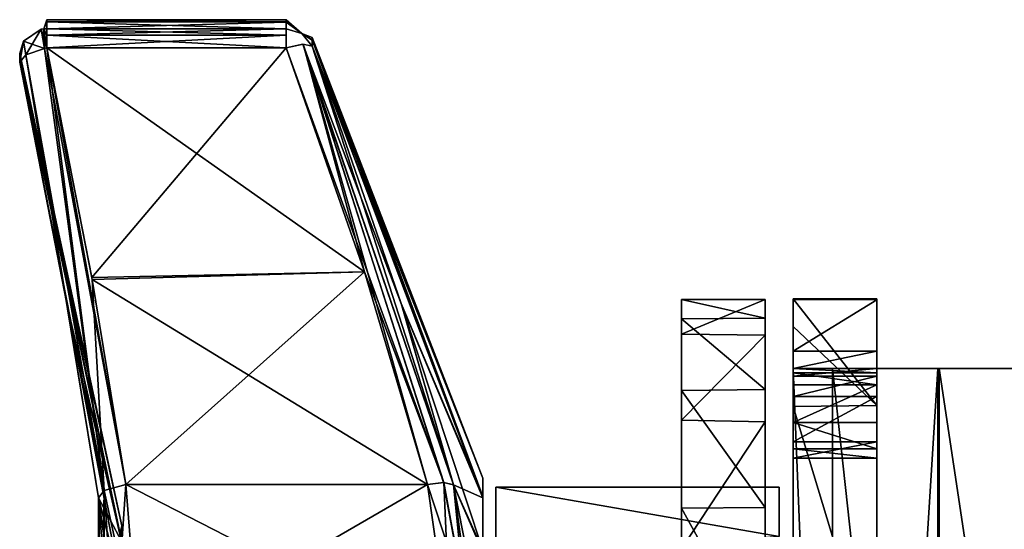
# Model space of a CAD drawing. Header units: inches. Extents: x -5.2 to 5.1, y -2.7 to 6.1.
# Tile 13 of 74: x -5.2 to -3.8, y 2.6 to 3.3. Entities that reach past the tile are written whole.
import ezdxf

# ---------------------------------------------------------------- set-up
doc = ezdxf.new("R2010")
doc.units = ezdxf.units.IN
doc.header["$LTSCALE"] = 52.148148
doc.header["$MEASUREMENT"] = 0
for name, color, linetype in [('267', 7, 'CONTINUOUS'), ('268', 7, 'CONTINUOUS'), ('271', 7, 'CONTINUOUS'), ('275', 7, 'CONTINUOUS'), ('277', 7, 'CONTINUOUS'), ('278', 7, 'CONTINUOUS'), ('279', 7, 'CONTINUOUS'), ('280', 7, 'CONTINUOUS'), ('281', 7, 'CONTINUOUS'), ('282', 7, 'CONTINUOUS'), ('283', 7, 'CONTINUOUS'), ('284', 7, 'CONTINUOUS'), ('285', 7, 'CONTINUOUS'), ('286', 7, 'CONTINUOUS'), ('287', 7, 'CONTINUOUS'), ('312', 7, 'CONTINUOUS'), ('316', 7, 'CONTINUOUS'), ('326', 7, 'CONTINUOUS'), ('674', 7, 'CONTINUOUS'), ('675', 7, 'CONTINUOUS'), ('676', 7, 'CONTINUOUS'), ('677', 7, 'CONTINUOUS'), ('678', 7, 'CONTINUOUS'), ('679', 7, 'CONTINUOUS'), ('680', 7, 'CONTINUOUS'), ('681', 7, 'CONTINUOUS'), ('682', 7, 'CONTINUOUS'), ('685', 7, 'CONTINUOUS'), ('686', 7, 'CONTINUOUS'), ('687', 7, 'CONTINUOUS'), ('688', 7, 'CONTINUOUS'), ('689', 7, 'CONTINUOUS'), ('693', 7, 'CONTINUOUS'), ('694', 7, 'CONTINUOUS'), ('695', 7, 'CONTINUOUS'), ('696', 7, 'CONTINUOUS'), ('715', 7, 'CONTINUOUS'), ('716', 7, 'CONTINUOUS'), ('717', 7, 'CONTINUOUS'), ('718', 7, 'CONTINUOUS'), ('719', 7, 'CONTINUOUS'), ('728', 7, 'CONTINUOUS'), ('729', 7, 'CONTINUOUS'), ('885', 7, 'CONTINUOUS'), ('886', 7, 'CONTINUOUS')]:
    doc.layers.add(name, color=color, linetype=linetype)

msp = doc.modelspace()

# ---------------------------------------------------------------- linework, layer by layer
at = {"layer": '267', "linetype": 'Continuous'}
for points in [[(-4.019296, 2.814959, 7.470292), (-3.956696, 2.814959, 7.263383), (-4.074806, 2.814959, 7.263383), (-4.019296, 2.814959, 7.470292)], [(-3.868318, 2.814959, 7.621265), (-3.956696, 2.814959, 7.263383), (-4.019296, 2.814959, 7.470292), (-3.868318, 2.814959, 7.621265)], [(-3.870214, 2.814959, 7.47217), (-3.956696, 2.814959, 7.263383), (-3.868318, 2.814959, 7.621265), (-3.870214, 2.814959, 7.47217)], [(-3.66142, 2.814959, 7.676769), (-3.66142, 2.814959, 7.558659), (-3.870214, 2.814959, 7.47217), (-3.66142, 2.814959, 7.676769)], [(-3.66142, 2.814959, 7.676769), (-3.870214, 2.814959, 7.47217), (-3.868318, 2.814959, 7.621265), (-3.66142, 2.814959, 7.676769)]]:
    msp.add_3dface(points, dxfattribs=at)
at = {"layer": '268', "linetype": 'Continuous'}
for points in [[(-3.956696, 2.814959, 7.263383), (-3.870214, 2.814959, 7.47217), (-3.956696, 1.437007, 7.263383), (-3.956696, 2.814959, 7.263383)], [(-3.956696, 1.437007, 7.263383), (-3.870214, 2.814959, 7.47217), (-3.870207, 1.437007, 7.472177), (-3.956696, 1.437007, 7.263383)], [(-3.870214, 2.814959, 7.47217), (-3.66142, 2.814959, 7.558659), (-3.870207, 1.437007, 7.472177), (-3.870214, 2.814959, 7.47217)], [(-3.66142, 2.814959, 7.558659), (-3.66142, 1.437007, 7.558659), (-3.870207, 1.437007, 7.472177), (-3.66142, 2.814959, 7.558659)]]:
    msp.add_3dface(points, dxfattribs=at)
at = {"layer": '271', "linetype": 'Continuous'}
for points in [[(-3.956696, 2.913384, 0.114319), (-3.956696, 2.912633, 0.119378), (-3.956696, 1.338581, 0.114319), (-3.956696, 2.913384, 0.114319)], [(-3.956696, 2.913384, -0.078743), (-3.956696, 2.913384, 0.114319), (-3.956696, 1.338581, -0.078743), (-3.956696, 2.913384, -0.078743)], [(-3.956696, 1.338581, -0.078743), (-3.956696, 2.913384, 0.114319), (-3.956696, 1.338581, 0.114319), (-3.956696, 1.338581, -0.078743)], [(-3.956696, 2.762901, -0.541643), (-3.956696, 2.913384, -0.078743), (-3.956696, 1.377578, -0.323285), (-3.956696, 2.762901, -0.541643)], [(-3.956696, 1.377578, -0.323285), (-3.956696, 2.913384, -0.078743), (-3.956696, 1.338581, -0.078743), (-3.956696, 1.377578, -0.323285)], [(-3.956696, 2.912633, 0.119378), (-3.956696, 2.91185, 0.124432), (-3.956696, 1.339332, 0.119378), (-3.956696, 2.912633, 0.119378)], [(-3.956696, 1.338581, 0.114319), (-3.956696, 2.912633, 0.119378), (-3.956696, 1.339332, 0.119378), (-3.956696, 1.338581, 0.114319)], [(-3.956696, 2.91185, 0.124432), (-3.956696, 2.839221, 0.73825), (-3.956696, 1.340116, 0.124432), (-3.956696, 2.91185, 0.124432)], [(-3.956696, 1.339332, 0.119378), (-3.956696, 2.91185, 0.124432), (-3.956696, 1.340116, 0.124432), (-3.956696, 1.339332, 0.119378)], [(-3.956696, 2.839221, 0.73825), (-3.956696, 2.814959, 1.355873), (-3.956696, 1.412745, 0.73825), (-3.956696, 2.839221, 0.73825)], [(-3.956696, 1.340116, 0.124432), (-3.956696, 2.839221, 0.73825), (-3.956696, 1.412745, 0.73825), (-3.956696, 1.340116, 0.124432)], [(-3.956696, 2.814959, 7.263383), (-3.956696, 1.437007, 7.263383), (-3.956696, 1.437007, 5.920151), (-3.956696, 2.814959, 7.263383)], [(-3.956696, 2.814959, 7.263383), (-3.956696, 1.437007, 5.920151), (-3.956696, 2.814959, 5.920151), (-3.956696, 2.814959, 7.263383)], [(-3.956696, 1.437007, 5.920151), (-3.956696, 1.442976, 5.890102), (-3.956696, 2.814959, 5.920151), (-3.956696, 1.437007, 5.920151)], [(-3.956696, 2.804336, 5.509945), (-3.956696, 1.437007, 5.470485), (-3.956696, 2.814959, 5.470485), (-3.956696, 2.804336, 5.509945)], [(-3.956696, 2.814959, 5.470485), (-3.956696, 1.437007, 5.470485), (-3.956696, 1.437007, 1.355873), (-3.956696, 2.814959, 5.470485)], [(-3.956696, 2.814959, 5.920151), (-3.956696, 1.442976, 5.890102), (-3.956696, 2.808957, 5.890022), (-3.956696, 2.814959, 5.920151)], [(-3.956696, 2.814959, 1.355873), (-3.956696, 2.814959, 5.470485), (-3.956696, 1.437007, 1.355873), (-3.956696, 2.814959, 1.355873)], [(-3.956696, 1.412745, 0.73825), (-3.956696, 2.814959, 1.355873), (-3.956696, 1.437007, 1.355873), (-3.956696, 1.412745, 0.73825)], [(-3.956696, 1.442976, 5.890102), (-3.956696, 1.460008, 5.864535), (-3.956696, 2.808957, 5.890022), (-3.956696, 1.442976, 5.890102)], [(-3.956696, 2.808957, 5.890022), (-3.956696, 1.460008, 5.864535), (-3.956696, 2.791897, 5.864473), (-3.956696, 2.808957, 5.890022)], [(-3.956696, 1.447627, 5.50994), (-3.956696, 1.437007, 5.470485), (-3.956696, 2.804336, 5.509945), (-3.956696, 1.447627, 5.50994)], [(-3.956696, 2.775394, 5.538788), (-3.956696, 1.447627, 5.50994), (-3.956696, 2.804336, 5.509945), (-3.956696, 2.775394, 5.538788)], [(-3.956696, 1.460008, 5.864535), (-3.956696, 1.513014, 5.811412), (-3.956696, 2.791897, 5.864473), (-3.956696, 1.460008, 5.864535)], [(-3.956696, 2.791897, 5.864473), (-3.956696, 1.513014, 5.811412), (-3.956696, 2.738952, 5.811412), (-3.956696, 2.791897, 5.864473)], [(-3.956696, 1.476572, 5.538788), (-3.956696, 1.447627, 5.50994), (-3.956696, 2.775394, 5.538788), (-3.956696, 1.476572, 5.538788)], [(-3.956696, 2.711682, 5.602227), (-3.956696, 1.476572, 5.538788), (-3.956696, 2.775394, 5.538788), (-3.956696, 2.711682, 5.602227)], [(-3.956696, 2.37082, -0.82705), (-3.956696, 2.762901, -0.541643), (-3.956696, 1.490842, -0.544065), (-3.956696, 2.37082, -0.82705)], [(-3.956696, 1.490842, -0.544065), (-3.956696, 2.762901, -0.541643), (-3.956696, 1.377578, -0.323285), (-3.956696, 1.490842, -0.544065)], [(-3.956696, 1.513014, 5.811412), (-3.956696, 1.550449, 5.755252), (-3.956696, 2.738952, 5.811412), (-3.956696, 1.513014, 5.811412)], [(-3.956696, 2.738952, 5.811412), (-3.956696, 1.550449, 5.755252), (-3.956696, 2.701517, 5.755252), (-3.956696, 2.738952, 5.811412)], [(-3.956696, 1.540284, 5.602227), (-3.956696, 1.476572, 5.538788), (-3.956696, 2.711682, 5.602227), (-3.956696, 1.540284, 5.602227)], [(-3.956696, 2.688349, 5.689056), (-3.956696, 1.540284, 5.602227), (-3.956696, 2.711682, 5.602227), (-3.956696, 2.688349, 5.689056)], [(-3.956696, 1.550449, 5.755252), (-3.956696, 1.563617, 5.689056), (-3.956696, 2.701517, 5.755252), (-3.956696, 1.550449, 5.755252)], [(-3.956696, 2.701517, 5.755252), (-3.956696, 1.563617, 5.689056), (-3.956696, 2.688349, 5.689056), (-3.956696, 2.701517, 5.755252)], [(-3.956696, 1.563617, 5.689056), (-3.956696, 1.540284, 5.602227), (-3.956696, 2.688349, 5.689056), (-3.956696, 1.563617, 5.689056)]]:
    msp.add_3dface(points, dxfattribs=at)
at = {"layer": '275', "linetype": 'Continuous'}
for points in [[(-4.074806, 1.338581, 0.114319), (-4.074806, 1.339332, 0.119378), (-4.074806, 2.913384, 0.114319), (-4.074806, 1.338581, 0.114319)], [(-4.074806, 2.913384, 0.114319), (-4.074806, 1.339332, 0.119378), (-4.074806, 2.912633, 0.119378), (-4.074806, 2.913384, 0.114319)], [(-4.074806, 1.338581, -0.078743), (-4.074806, 1.338581, 0.114319), (-4.074806, 2.913384, -0.078743), (-4.074806, 1.338581, -0.078743)], [(-4.074806, 2.913384, -0.078743), (-4.074806, 1.338581, 0.114319), (-4.074806, 2.913384, 0.114319), (-4.074806, 2.913384, -0.078743)], [(-4.074806, 2.874387, -0.323285), (-4.074806, 1.338581, -0.078743), (-4.074806, 2.913384, -0.078743), (-4.074806, 2.874387, -0.323285)], [(-4.074806, 1.339332, 0.119378), (-4.074806, 1.340116, 0.124432), (-4.074806, 2.912633, 0.119378), (-4.074806, 1.339332, 0.119378)], [(-4.074806, 2.912633, 0.119378), (-4.074806, 1.340116, 0.124432), (-4.074806, 2.91185, 0.124432), (-4.074806, 2.912633, 0.119378)], [(-4.074806, 1.340116, 0.124432), (-4.074806, 1.412745, 0.73825), (-4.074806, 2.91185, 0.124432), (-4.074806, 1.340116, 0.124432)], [(-4.074806, 2.91185, 0.124432), (-4.074806, 1.412745, 0.73825), (-4.074806, 2.839221, 0.73825), (-4.074806, 2.91185, 0.124432)], [(-4.074806, 1.489065, -0.541643), (-4.074806, 1.338581, -0.078743), (-4.074806, 2.874387, -0.323285), (-4.074806, 1.489065, -0.541643)], [(-4.074806, 2.761124, -0.544065), (-4.074806, 1.489065, -0.541643), (-4.074806, 2.874387, -0.323285), (-4.074806, 2.761124, -0.544065)], [(-4.074806, 1.412745, 0.73825), (-4.074806, 1.437007, 1.355873), (-4.074806, 2.839221, 0.73825), (-4.074806, 1.412745, 0.73825)], [(-4.074806, 2.839221, 0.73825), (-4.074806, 1.437007, 1.355873), (-4.074806, 2.814959, 1.355873), (-4.074806, 2.839221, 0.73825)], [(-4.074806, 1.437007, 7.263383), (-4.074806, 2.814959, 7.263383), (-4.074806, 2.814959, 5.920151), (-4.074806, 1.437007, 7.263383)], [(-4.074806, 1.437007, 5.920151), (-4.074806, 1.437007, 7.263383), (-4.074806, 2.814959, 5.920151), (-4.074806, 1.437007, 5.920151)], [(-4.074806, 2.808974, 5.890062), (-4.074806, 1.437007, 5.920151), (-4.074806, 2.814959, 5.920151), (-4.074806, 2.808974, 5.890062)], [(-4.074806, 1.437007, 5.470485), (-4.074806, 1.44763, 5.509945), (-4.074806, 2.814959, 5.470485), (-4.074806, 1.437007, 5.470485)], [(-4.074806, 1.437007, 1.355873), (-4.074806, 1.437007, 5.470485), (-4.074806, 2.814959, 1.355873), (-4.074806, 1.437007, 1.355873)], [(-4.074806, 2.814959, 1.355873), (-4.074806, 1.437007, 5.470485), (-4.074806, 2.814959, 5.470485), (-4.074806, 2.814959, 1.355873)], [(-4.074806, 2.814959, 5.470485), (-4.074806, 1.44763, 5.509945), (-4.074806, 2.804339, 5.50994), (-4.074806, 2.814959, 5.470485)], [(-4.074806, 1.437007, 5.920151), (-4.074806, 2.808974, 5.890062), (-4.074806, 1.442992, 5.890062), (-4.074806, 1.437007, 5.920151)], [(-4.074806, 2.808974, 5.890062), (-4.074806, 2.791958, 5.864535), (-4.074806, 1.442992, 5.890062), (-4.074806, 2.808974, 5.890062)], [(-4.074806, 1.44763, 5.509945), (-4.074806, 1.476572, 5.538788), (-4.074806, 2.804339, 5.50994), (-4.074806, 1.44763, 5.509945)], [(-4.074806, 2.804339, 5.50994), (-4.074806, 1.476572, 5.538788), (-4.074806, 2.775394, 5.538788), (-4.074806, 2.804339, 5.50994)], [(-4.074806, 2.791958, 5.864535), (-4.074806, 2.738952, 5.811412), (-4.074806, 1.460008, 5.864535), (-4.074806, 2.791958, 5.864535)], [(-4.074806, 1.442992, 5.890062), (-4.074806, 2.791958, 5.864535), (-4.074806, 1.460008, 5.864535), (-4.074806, 1.442992, 5.890062)], [(-4.074806, 2.775394, 5.538788), (-4.074806, 1.476572, 5.538788), (-4.074806, 1.540284, 5.602227), (-4.074806, 2.775394, 5.538788)], [(-4.074806, 2.711682, 5.602227), (-4.074806, 2.775394, 5.538788), (-4.074806, 1.540284, 5.602227), (-4.074806, 2.711682, 5.602227)], [(-4.074806, 1.881145, -0.82705), (-4.074806, 1.489065, -0.541643), (-4.074806, 2.761124, -0.544065), (-4.074806, 1.881145, -0.82705)], [(-4.074806, 2.367308, -0.828204), (-4.074806, 1.881145, -0.82705), (-4.074806, 2.761124, -0.544065), (-4.074806, 2.367308, -0.828204)], [(-4.074806, 2.738952, 5.811412), (-4.074806, 2.701517, 5.755252), (-4.074806, 1.513014, 5.811412), (-4.074806, 2.738952, 5.811412)], [(-4.074806, 1.460008, 5.864535), (-4.074806, 2.738952, 5.811412), (-4.074806, 1.513014, 5.811412), (-4.074806, 1.460008, 5.864535)], [(-4.074806, 2.688349, 5.689056), (-4.074806, 2.711682, 5.602227), (-4.074806, 1.563617, 5.689056), (-4.074806, 2.688349, 5.689056)], [(-4.074806, 1.563617, 5.689056), (-4.074806, 2.711682, 5.602227), (-4.074806, 1.540284, 5.602227), (-4.074806, 1.563617, 5.689056)], [(-4.074806, 2.701517, 5.755252), (-4.074806, 2.688349, 5.689056), (-4.074806, 1.550449, 5.755252), (-4.074806, 2.701517, 5.755252)], [(-4.074806, 1.513014, 5.811412), (-4.074806, 2.701517, 5.755252), (-4.074806, 1.550449, 5.755252), (-4.074806, 1.513014, 5.811412)], [(-4.074806, 1.550449, 5.755252), (-4.074806, 2.688349, 5.689056), (-4.074806, 1.563617, 5.689056), (-4.074806, 1.550449, 5.755252)]]:
    msp.add_3dface(points, dxfattribs=at)
at = {"layer": '277', "linetype": 'Continuous'}
for points in [[(-3.956696, 2.913384, -0.078743), (-3.956696, 2.762901, -0.541643), (-4.074806, 2.913384, -0.078743), (-3.956696, 2.913384, -0.078743)], [(-3.956696, 2.762901, -0.541643), (-4.074806, 2.874387, -0.323285), (-4.074806, 2.913384, -0.078743), (-3.956696, 2.762901, -0.541643)], [(-3.956696, 2.762901, -0.541643), (-4.074806, 2.761124, -0.544065), (-4.074806, 2.874387, -0.323285), (-3.956696, 2.762901, -0.541643)], [(-3.956696, 2.762901, -0.541643), (-3.956696, 2.37082, -0.82705), (-4.074806, 2.761124, -0.544065), (-3.956696, 2.762901, -0.541643)], [(-3.956696, 2.37082, -0.82705), (-4.074806, 2.367308, -0.828204), (-4.074806, 2.761124, -0.544065), (-3.956696, 2.37082, -0.82705)]]:
    msp.add_3dface(points, dxfattribs=at)
at = {"layer": '278', "linetype": 'Continuous'}
for points in [[(-3.956696, 2.913384, 0.114319), (-3.956696, 2.913384, -0.078743), (-4.074806, 2.913384, 0.114319), (-3.956696, 2.913384, 0.114319)], [(-3.956696, 2.913384, -0.078743), (-4.074806, 2.913384, -0.078743), (-4.074806, 2.913384, 0.114319), (-3.956696, 2.913384, -0.078743)]]:
    msp.add_3dface(points, dxfattribs=at)
at = {"layer": '279', "linetype": 'Continuous'}
for points in [[(-3.956696, 2.839221, 0.73825), (-3.956696, 2.91185, 0.124432), (-4.074806, 2.839221, 0.73825), (-3.956696, 2.839221, 0.73825)], [(-3.956696, 2.91185, 0.124432), (-4.074806, 2.91185, 0.124432), (-4.074806, 2.839221, 0.73825), (-3.956696, 2.91185, 0.124432)], [(-3.956696, 2.814959, 1.355873), (-3.956696, 2.839221, 0.73825), (-4.074806, 2.814959, 1.355873), (-3.956696, 2.814959, 1.355873)], [(-3.956696, 2.839221, 0.73825), (-4.074806, 2.839221, 0.73825), (-4.074806, 2.814959, 1.355873), (-3.956696, 2.839221, 0.73825)]]:
    msp.add_3dface(points, dxfattribs=at)
at = {"layer": '280', "linetype": 'Continuous'}
for points in [[(-3.956696, 2.814959, 5.470485), (-3.956696, 2.814959, 1.355873), (-4.074806, 2.814959, 5.470485), (-3.956696, 2.814959, 5.470485)], [(-3.956696, 2.814959, 1.355873), (-4.074806, 2.814959, 1.355873), (-4.074806, 2.814959, 5.470485), (-3.956696, 2.814959, 1.355873)]]:
    msp.add_3dface(points, dxfattribs=at)
at = {"layer": '281', "linetype": 'Continuous'}
for points in [[(-3.956696, 2.804336, 5.509945), (-3.956696, 2.814959, 5.470485), (-4.074806, 2.804339, 5.50994), (-3.956696, 2.804336, 5.509945)], [(-3.956696, 2.814959, 5.470485), (-4.074806, 2.814959, 5.470485), (-4.074806, 2.804339, 5.50994), (-3.956696, 2.814959, 5.470485)], [(-3.956696, 2.804336, 5.509945), (-4.074806, 2.804339, 5.50994), (-4.074806, 2.775394, 5.538788), (-3.956696, 2.804336, 5.509945)], [(-3.956696, 2.775394, 5.538788), (-3.956696, 2.804336, 5.509945), (-4.074806, 2.775394, 5.538788), (-3.956696, 2.775394, 5.538788)]]:
    msp.add_3dface(points, dxfattribs=at)
at = {"layer": '282', "linetype": 'Continuous'}
for points in [[(-3.956696, 2.711682, 5.602227), (-3.956696, 2.775394, 5.538788), (-4.074806, 2.711682, 5.602227), (-3.956696, 2.711682, 5.602227)], [(-3.956696, 2.775394, 5.538788), (-4.074806, 2.775394, 5.538788), (-4.074806, 2.711682, 5.602227), (-3.956696, 2.775394, 5.538788)], [(-3.956696, 2.688349, 5.689056), (-3.956696, 2.711682, 5.602227), (-4.074806, 2.688349, 5.689056), (-3.956696, 2.688349, 5.689056)], [(-3.956696, 2.711682, 5.602227), (-4.074806, 2.711682, 5.602227), (-4.074806, 2.688349, 5.689056), (-3.956696, 2.711682, 5.602227)]]:
    msp.add_3dface(points, dxfattribs=at)
at = {"layer": '283', "linetype": 'Continuous'}
for points in [[(-3.956696, 2.738952, 5.811412), (-3.956696, 2.701517, 5.755252), (-4.074806, 2.738952, 5.811412), (-3.956696, 2.738952, 5.811412)], [(-3.956696, 2.701517, 5.755252), (-4.074806, 2.701517, 5.755252), (-4.074806, 2.738952, 5.811412), (-3.956696, 2.701517, 5.755252)], [(-3.956696, 2.701517, 5.755252), (-3.956696, 2.688349, 5.689056), (-4.074806, 2.701517, 5.755252), (-3.956696, 2.701517, 5.755252)], [(-3.956696, 2.688349, 5.689056), (-4.074806, 2.688349, 5.689056), (-4.074806, 2.701517, 5.755252), (-3.956696, 2.688349, 5.689056)]]:
    msp.add_3dface(points, dxfattribs=at)
at = {"layer": '284', "linetype": 'Continuous'}
for points in [[(-3.956696, 2.791897, 5.864473), (-4.074806, 2.738952, 5.811412), (-4.074806, 2.791958, 5.864535), (-3.956696, 2.791897, 5.864473)], [(-3.956696, 2.791897, 5.864473), (-3.956696, 2.738952, 5.811412), (-4.074806, 2.738952, 5.811412), (-3.956696, 2.791897, 5.864473)]]:
    msp.add_3dface(points, dxfattribs=at)
at = {"layer": '285', "linetype": 'Continuous'}
for points in [[(-3.956696, 2.814959, 5.920151), (-3.956696, 2.808957, 5.890022), (-4.074806, 2.814959, 5.920151), (-3.956696, 2.814959, 5.920151)], [(-3.956696, 2.808957, 5.890022), (-4.074806, 2.808974, 5.890062), (-4.074806, 2.814959, 5.920151), (-3.956696, 2.808957, 5.890022)], [(-3.956696, 2.808957, 5.890022), (-3.956696, 2.791897, 5.864473), (-4.074806, 2.808974, 5.890062), (-3.956696, 2.808957, 5.890022)], [(-3.956696, 2.791897, 5.864473), (-4.074806, 2.791958, 5.864535), (-4.074806, 2.808974, 5.890062), (-3.956696, 2.791897, 5.864473)]]:
    msp.add_3dface(points, dxfattribs=at)
at = {"layer": '286', "linetype": 'Continuous'}
for points in [[(-4.074806, 2.814959, 7.263383), (-3.956696, 2.814959, 7.263383), (-3.956696, 2.814959, 5.920151), (-4.074806, 2.814959, 7.263383)], [(-4.074806, 2.814959, 7.263383), (-3.956696, 2.814959, 5.920151), (-4.074806, 2.814959, 5.920151), (-4.074806, 2.814959, 7.263383)]]:
    msp.add_3dface(points, dxfattribs=at)
at = {"layer": '287', "linetype": 'Continuous'}
for points in [[(-4.019296, 2.814959, 7.470292), (-4.074806, 2.814959, 7.263383), (-4.019303, 1.437007, 7.470281), (-4.019296, 2.814959, 7.470292)], [(-4.074806, 2.814959, 7.263383), (-4.074806, 1.437007, 7.263383), (-4.019303, 1.437007, 7.470281), (-4.074806, 2.814959, 7.263383)], [(-4.019296, 2.814959, 7.470292), (-4.019303, 1.437007, 7.470281), (-3.868329, 1.437007, 7.621259), (-4.019296, 2.814959, 7.470292)], [(-3.868318, 2.814959, 7.621265), (-4.019296, 2.814959, 7.470292), (-3.868329, 1.437007, 7.621259), (-3.868318, 2.814959, 7.621265)], [(-3.66142, 1.437007, 7.676769), (-3.868318, 2.814959, 7.621265), (-3.868329, 1.437007, 7.621259), (-3.66142, 1.437007, 7.676769)], [(-3.66142, 1.437007, 7.676769), (-3.66142, 2.814959, 7.676769), (-3.868318, 2.814959, 7.621265), (-3.66142, 1.437007, 7.676769)]]:
    msp.add_3dface(points, dxfattribs=at)
at = {"layer": '312', "linetype": 'Continuous'}
for points in [[(-4.114176, 2.912384, 6.790251), (-4.114176, 2.862104, 7.030983), (-4.114176, 2.61897, 6.137578), (-4.114176, 2.912384, 6.790251)], [(-4.114176, 2.885919, 6.545435), (-4.114176, 2.912384, 6.790251), (-4.114176, 2.785555, 6.321486), (-4.114176, 2.885919, 6.545435)], [(-4.114176, 2.785555, 6.321486), (-4.114176, 2.912384, 6.790251), (-4.114176, 2.61897, 6.137578), (-4.114176, 2.785555, 6.321486)], [(-4.114176, 2.862104, 7.030983), (-4.114176, 2.739689, 7.244708), (-4.114176, 2.403937, 6.014768), (-4.114176, 2.862104, 7.030983)], [(-4.114176, 2.61897, 6.137578), (-4.114176, 2.862104, 7.030983), (-4.114176, 2.403937, 6.014768), (-4.114176, 2.61897, 6.137578)], [(-4.114176, 2.739689, 7.244708), (-4.114176, 2.55704, 7.410364), (-4.114176, 2.267251, 5.976857), (-4.114176, 2.739689, 7.244708)], [(-4.114176, 2.403937, 6.014768), (-4.114176, 2.739689, 7.244708), (-4.114176, 2.267251, 5.976857), (-4.114176, 2.403937, 6.014768)]]:
    msp.add_3dface(points, dxfattribs=at)
at = {"layer": '316', "linetype": 'Continuous'}
for points in [[(-4.114176, 2.912384, 6.790251), (-4.114176, 2.885919, 6.545435), (-4.232287, 2.912544, 6.786557), (-4.114176, 2.912384, 6.790251)], [(-4.232287, 2.863275, 7.027879), (-4.114176, 2.912384, 6.790251), (-4.232287, 2.912544, 6.786557), (-4.232287, 2.863275, 7.027879)], [(-4.232287, 2.912544, 6.786557), (-4.114176, 2.885919, 6.545435), (-4.232287, 2.88484, 6.541536), (-4.232287, 2.912544, 6.786557)], [(-4.114176, 2.862104, 7.030983), (-4.114176, 2.912384, 6.790251), (-4.232287, 2.863275, 7.027879), (-4.114176, 2.862104, 7.030983)], [(-4.114176, 2.885919, 6.545435), (-4.114176, 2.785555, 6.321486), (-4.232287, 2.88484, 6.541536), (-4.114176, 2.885919, 6.545435)], [(-4.232287, 2.88484, 6.541536), (-4.114176, 2.785555, 6.321486), (-4.232287, 2.783916, 6.318968), (-4.232287, 2.88484, 6.541536)], [(-4.232287, 2.742008, 7.241828), (-4.114176, 2.862104, 7.030983), (-4.232287, 2.863275, 7.027879), (-4.232287, 2.742008, 7.241828)], [(-4.114176, 2.739689, 7.244708), (-4.114176, 2.862104, 7.030983), (-4.232287, 2.742008, 7.241828), (-4.114176, 2.739689, 7.244708)], [(-4.114176, 2.785555, 6.321486), (-4.114176, 2.61897, 6.137578), (-4.232287, 2.783916, 6.318968), (-4.114176, 2.785555, 6.321486)], [(-4.232287, 2.783916, 6.318968), (-4.114176, 2.61897, 6.137578), (-4.232287, 2.618026, 6.136804), (-4.232287, 2.783916, 6.318968)], [(-4.232287, 2.560425, 7.40815), (-4.114176, 2.739689, 7.244708), (-4.232287, 2.742008, 7.241828), (-4.232287, 2.560425, 7.40815)], [(-4.114176, 2.55704, 7.410364), (-4.114176, 2.739689, 7.244708), (-4.232287, 2.560425, 7.40815), (-4.114176, 2.55704, 7.410364)], [(-4.114176, 2.61897, 6.137578), (-4.114176, 2.403937, 6.014768), (-4.232287, 2.618026, 6.136804), (-4.114176, 2.61897, 6.137578)], [(-4.232287, 2.618026, 6.136804), (-4.114176, 2.403937, 6.014768), (-4.232287, 2.403937, 6.014768), (-4.232287, 2.618026, 6.136804)]]:
    msp.add_3dface(points, dxfattribs=at)
at = {"layer": '326', "linetype": 'Continuous'}
for points in [[(-4.232287, 2.863275, 7.027879), (-4.232287, 2.912544, 6.786557), (-4.232287, 2.618026, 6.136804), (-4.232287, 2.863275, 7.027879)], [(-4.232287, 2.912544, 6.786557), (-4.232287, 2.88484, 6.541536), (-4.232287, 2.783916, 6.318968), (-4.232287, 2.912544, 6.786557)], [(-4.232287, 2.912544, 6.786557), (-4.232287, 2.783916, 6.318968), (-4.232287, 2.618026, 6.136804), (-4.232287, 2.912544, 6.786557)], [(-4.232287, 2.742008, 7.241828), (-4.232287, 2.863275, 7.027879), (-4.232287, 2.403937, 6.014768), (-4.232287, 2.742008, 7.241828)], [(-4.232287, 2.863275, 7.027879), (-4.232287, 2.618026, 6.136804), (-4.232287, 2.403937, 6.014768), (-4.232287, 2.863275, 7.027879)], [(-4.232287, 2.125983, 5.964077), (-4.232287, 2.560425, 7.40815), (-4.232287, 2.742008, 7.241828), (-4.232287, 2.125983, 5.964077)], [(-4.232287, 2.125983, 5.964077), (-4.232287, 2.742008, 7.241828), (-4.232287, 2.267251, 5.976857), (-4.232287, 2.125983, 5.964077)], [(-4.232287, 2.742008, 7.241828), (-4.232287, 2.403937, 6.014768), (-4.232287, 2.267251, 5.976857), (-4.232287, 2.742008, 7.241828)]]:
    msp.add_3dface(points, dxfattribs=at)
at = {"layer": '674', "linetype": 'Continuous'}
for points in [[(-5.047337, 2.201471, -0.640567), (-5.055424, 2.18109, -0.616749), (-5.047344, 2.64298, -0.385652), (-5.047337, 2.201471, -0.640567)], [(-5.047344, 2.64298, -0.385652), (-5.055424, 2.18109, -0.616749), (-5.055424, 2.632548, -0.3561), (-5.047344, 2.64298, -0.385652)], [(-5.016946, 2.651207, -0.398442), (-5.047337, 2.201471, -0.640567), (-5.047344, 2.64298, -0.385652), (-5.016946, 2.651207, -0.398442)], [(-4.998239, 2.415821, -0.502014), (-5.047337, 2.201471, -0.640567), (-5.016946, 2.651207, -0.398442), (-4.998239, 2.415821, -0.502014)], [(-5.055424, 2.632548, -0.3561), (-5.055424, 2.18109, -0.616749), (-5.036522, 2.391955, -0.460706), (-5.055424, 2.632548, -0.3561)]]:
    msp.add_3dface(points, dxfattribs=at)
at = {"layer": '675', "linetype": 'Continuous'}
for points in [[(-5.166832, 3.259378, -0.000003), (-5.166832, 3.256341, -0.082931), (-5.022461, 2.593051, -0.000003), (-5.166832, 3.259378, -0.000003)], [(-5.166832, 3.256341, -0.082931), (-5.166832, 3.247243, -0.165415), (-5.022461, 2.593051, -0.000003), (-5.166832, 3.256341, -0.082931)], [(-5.166832, 3.247243, -0.165415), (-5.100247, 2.906157, -0.271552), (-5.022461, 2.570335, -0.14389), (-5.166832, 3.247243, -0.165415)], [(-5.022461, 2.593051, -0.000003), (-5.166832, 3.247243, -0.165415), (-5.022461, 2.570335, -0.14389), (-5.022461, 2.593051, -0.000003)], [(-5.100247, 2.906157, -0.271552), (-5.055424, 2.632548, -0.3561), (-5.022461, 2.570335, -0.14389), (-5.100247, 2.906157, -0.271552)], [(-5.055424, 2.632548, -0.3561), (-5.036522, 2.391955, -0.460706), (-5.022461, 2.504398, -0.273781), (-5.055424, 2.632548, -0.3561)], [(-5.022461, 2.570335, -0.14389), (-5.055424, 2.632548, -0.3561), (-5.022461, 2.504398, -0.273781), (-5.022461, 2.570335, -0.14389)]]:
    msp.add_3dface(points, dxfattribs=at)
at = {"layer": '676', "linetype": 'Continuous'}
msp.add_3dface([(-5.022461, 2.593051, -0.000003), (-5.022461, 2.570335, -0.14389), (-5.024811, 2.583135, -0.000003), (-5.022461, 2.593051, -0.000003)], dxfattribs=at)
at = {"layer": '677', "linetype": 'Continuous'}
for points in [[(-5.022461, 2.593051, -0.000003), (-5.024811, 2.583135, -0.000003), (-5.024811, 2.521888, 0.228573), (-5.022461, 2.593051, -0.000003)], [(-5.022461, 2.593027, 0.004674), (-5.022461, 2.593051, -0.000003), (-5.024811, 2.521888, 0.228573), (-5.022461, 2.593027, 0.004674)], [(-5.022461, 2.568872, 0.148326), (-5.022461, 2.593027, 0.004674), (-5.024811, 2.521888, 0.228573), (-5.022461, 2.568872, 0.148326)]]:
    msp.add_3dface(points, dxfattribs=at)
at = {"layer": '678', "linetype": 'Continuous'}
for points in [[(-5.166832, 3.259378, -0.000003), (-5.022461, 2.593051, -0.000003), (-5.022461, 2.593027, 0.004674), (-5.166832, 3.259378, -0.000003)], [(-5.166832, 3.259378, -0.000003), (-5.022461, 2.593027, 0.004674), (-5.166832, 3.256341, 0.082925), (-5.166832, 3.259378, -0.000003)], [(-5.022461, 2.593027, 0.004674), (-5.022461, 2.568872, 0.148326), (-5.166832, 3.256341, 0.082925), (-5.022461, 2.593027, 0.004674)], [(-5.166832, 3.256341, 0.082925), (-5.022461, 2.568872, 0.148326), (-5.166832, 3.247243, 0.165409), (-5.166832, 3.256341, 0.082925)], [(-5.166832, 3.247243, 0.165409), (-5.022461, 2.568872, 0.148326), (-5.10025, 2.906173, 0.271542), (-5.166832, 3.247243, 0.165409)], [(-5.022461, 2.568872, 0.148326), (-5.022461, 2.501638, 0.277551), (-5.10025, 2.906173, 0.271542), (-5.022461, 2.568872, 0.148326)], [(-5.10025, 2.906173, 0.271542), (-5.022461, 2.501638, 0.277551), (-5.055424, 2.632548, 0.356094), (-5.10025, 2.906173, 0.271542)], [(-5.022461, 2.501638, 0.277551), (-5.022461, 2.397863, 0.379778), (-5.055424, 2.632548, 0.356094), (-5.022461, 2.501638, 0.277551)], [(-5.055424, 2.632548, 0.356094), (-5.022461, 2.397863, 0.379778), (-5.036522, 2.391933, 0.460714), (-5.055424, 2.632548, 0.356094)]]:
    msp.add_3dface(points, dxfattribs=at)
at = {"layer": '679', "linetype": 'Continuous'}
for points in [[(-5.128355, 3.303919, -0.086422), (-5.132547, 3.294218, -0.172345), (-5.128355, 3.307085, -0.000003), (-5.128355, 3.303919, -0.086422)], [(-5.128355, 3.307085, -0.000003), (-5.132547, 3.294218, -0.172345), (-5.128355, 3.303919, 0.086416), (-5.128355, 3.307085, -0.000003)], [(-5.128355, 3.294439, -0.172378), (-5.132547, 3.294218, -0.172345), (-5.128355, 3.303919, -0.086422), (-5.128355, 3.294439, -0.172378)], [(-5.128355, 3.303919, 0.086416), (-5.132547, 3.294218, -0.172345), (-5.128355, 3.294439, 0.172372), (-5.128355, 3.303919, 0.086416)], [(-5.161453, 3.276581, 0.169738), (-5.136691, 3.293556, 0.172242), (-5.161449, 3.276587, -0.169744), (-5.161453, 3.276581, 0.169738)], [(-5.161449, 3.276587, -0.169744), (-5.136691, 3.293556, 0.172242), (-5.136691, 3.293556, -0.172247), (-5.161449, 3.276587, -0.169744)], [(-5.136691, 3.293556, -0.172247), (-5.136691, 3.293556, 0.172242), (-5.132547, 3.294218, 0.172339), (-5.136691, 3.293556, -0.172247)], [(-5.132547, 3.294218, -0.172345), (-5.136691, 3.293556, -0.172247), (-5.132547, 3.294218, 0.172339), (-5.132547, 3.294218, -0.172345)], [(-5.128355, 3.294439, 0.172372), (-5.132547, 3.294218, -0.172345), (-5.132547, 3.294218, 0.172339), (-5.128355, 3.294439, 0.172372)], [(-5.166832, 3.247243, -0.165415), (-5.161453, 3.276581, 0.169738), (-5.161449, 3.276587, -0.169744), (-5.166832, 3.247243, -0.165415)], [(-5.166832, 3.247243, -0.165415), (-5.166832, 3.256341, -0.082931), (-5.161453, 3.276581, 0.169738), (-5.166832, 3.247243, -0.165415)], [(-5.166832, 3.256341, -0.082931), (-5.166832, 3.259378, -0.000003), (-5.161453, 3.276581, 0.169738), (-5.166832, 3.256341, -0.082931)], [(-5.166832, 3.259378, -0.000003), (-5.166832, 3.256341, 0.082925), (-5.161453, 3.276581, 0.169738), (-5.166832, 3.259378, -0.000003)], [(-5.166832, 3.256341, 0.082925), (-5.166832, 3.247243, 0.165409), (-5.161453, 3.276581, 0.169738), (-5.166832, 3.256341, 0.082925)]]:
    msp.add_3dface(points, dxfattribs=at)
at = {"layer": '680', "linetype": 'Continuous'}
for points in [[(-5.136691, 3.293556, 0.172242), (-5.161453, 3.276581, 0.169738), (-5.131928, 3.266614, 0.204222), (-5.136691, 3.293556, 0.172242)], [(-5.132547, 3.294218, 0.172339), (-5.136691, 3.293556, 0.172242), (-5.128355, 3.267329, 0.204174), (-5.132547, 3.294218, 0.172339)], [(-5.128355, 3.267329, 0.204174), (-5.136691, 3.293556, 0.172242), (-5.131928, 3.266614, 0.204222), (-5.128355, 3.267329, 0.204174)], [(-5.128355, 3.294439, 0.172372), (-5.132547, 3.294218, 0.172339), (-5.128355, 3.285452, 0.192167), (-5.128355, 3.294439, 0.172372)], [(-5.128355, 3.285452, 0.192167), (-5.132547, 3.294218, 0.172339), (-5.128355, 3.267329, 0.204174), (-5.128355, 3.285452, 0.192167)], [(-5.161453, 3.276581, 0.169738), (-5.166832, 3.247243, 0.165409), (-5.158079, 3.25753, 0.192361), (-5.161453, 3.276581, 0.169738)], [(-5.131928, 3.266614, 0.204222), (-5.161453, 3.276581, 0.169738), (-5.158079, 3.25753, 0.192361), (-5.131928, 3.266614, 0.204222)]]:
    msp.add_3dface(points, dxfattribs=at)
at = {"layer": '681', "linetype": 'Continuous'}
for points in [[(-5.128355, 3.294439, 0.172372), (-5.128355, 3.285452, 0.192167), (-4.790735, 3.294439, 0.172372), (-5.128355, 3.294439, 0.172372)], [(-4.790735, 3.294439, 0.172372), (-5.128355, 3.285452, 0.192167), (-4.790735, 3.285452, 0.192167), (-4.790735, 3.294439, 0.172372)], [(-5.128355, 3.285452, 0.192167), (-5.128355, 3.267329, 0.204174), (-4.790735, 3.285452, 0.192167), (-5.128355, 3.285452, 0.192167)], [(-4.790735, 3.285452, 0.192167), (-5.128355, 3.267329, 0.204174), (-4.790735, 3.267329, 0.204174), (-4.790735, 3.285452, 0.192167)]]:
    msp.add_3dface(points, dxfattribs=at)
at = {"layer": '682', "linetype": 'Continuous'}
for points in [[(-5.128355, 3.303919, -0.086422), (-5.128355, 3.307085, -0.000003), (-4.790735, 3.303919, -0.086422), (-5.128355, 3.303919, -0.086422)], [(-5.128355, 3.307085, -0.000003), (-5.128355, 3.303919, 0.086416), (-4.790735, 3.307085, -0.000003), (-5.128355, 3.307085, -0.000003)], [(-4.790735, 3.303919, -0.086422), (-5.128355, 3.307085, -0.000003), (-4.790735, 3.307085, -0.000003), (-4.790735, 3.303919, -0.086422)], [(-4.790735, 3.307085, -0.000003), (-5.128355, 3.303919, 0.086416), (-4.790735, 3.307071, 0.00577), (-4.790735, 3.307085, -0.000003)], [(-4.790735, 3.307071, 0.00577), (-5.128355, 3.303919, 0.086416), (-4.790735, 3.307029, 0.011542), (-4.790735, 3.307071, 0.00577)], [(-4.790735, 3.307029, 0.011542), (-5.128355, 3.303919, 0.086416), (-4.790735, 3.303483, 0.092172), (-4.790735, 3.307029, 0.011542)], [(-5.128355, 3.294439, -0.172378), (-5.128355, 3.303919, -0.086422), (-4.790735, 3.294439, -0.172378), (-5.128355, 3.294439, -0.172378)], [(-4.790735, 3.294439, -0.172378), (-5.128355, 3.303919, -0.086422), (-4.790735, 3.303919, -0.086422), (-4.790735, 3.294439, -0.172378)], [(-5.128355, 3.303919, 0.086416), (-5.128355, 3.294439, 0.172372), (-4.790735, 3.303483, 0.092172), (-5.128355, 3.303919, 0.086416)], [(-5.128355, 3.294439, 0.172372), (-4.790735, 3.294439, 0.172372), (-4.790735, 3.303483, 0.092172), (-5.128355, 3.294439, 0.172372)]]:
    msp.add_3dface(points, dxfattribs=at)
at = {"layer": '685', "linetype": 'Continuous'}
for points in [[(-5.128355, 3.294439, -0.172378), (-4.790735, 3.294439, -0.172378), (-4.790735, 3.285452, -0.192172), (-5.128355, 3.294439, -0.172378)], [(-5.128355, 3.294439, -0.172378), (-4.790735, 3.285452, -0.192172), (-5.128355, 3.285452, -0.192172), (-5.128355, 3.294439, -0.172378)], [(-4.790735, 3.267329, -0.20418), (-5.128355, 3.267329, -0.20418), (-5.128355, 3.285452, -0.192172), (-4.790735, 3.267329, -0.20418)], [(-4.790735, 3.285452, -0.192172), (-4.790735, 3.267329, -0.20418), (-5.128355, 3.285452, -0.192172), (-4.790735, 3.285452, -0.192172)]]:
    msp.add_3dface(points, dxfattribs=at)
at = {"layer": '686', "linetype": 'Continuous'}
for points in [[(-5.128355, 3.267329, -0.20418), (-4.790735, 3.267329, -0.20418), (-4.679757, 2.951232, -0.303845), (-5.128355, 3.267329, -0.20418)], [(-5.064463, 2.940703, -0.307164), (-5.128355, 3.267329, -0.20418), (-4.679757, 2.951232, -0.303845), (-5.064463, 2.940703, -0.307164)], [(-4.591198, 2.651207, -0.398442), (-5.064463, 2.940703, -0.307164), (-4.679757, 2.951232, -0.303845), (-4.591198, 2.651207, -0.398442)], [(-5.016946, 2.651207, -0.398442), (-5.064463, 2.940703, -0.307164), (-4.591198, 2.651207, -0.398442), (-5.016946, 2.651207, -0.398442)]]:
    msp.add_3dface(points, dxfattribs=at)
at = {"layer": '687', "linetype": 'Continuous'}
for points in [[(-5.100247, 2.906157, -0.271552), (-5.166832, 3.247243, -0.165415), (-5.158084, 3.257527, -0.192361), (-5.100247, 2.906157, -0.271552)], [(-5.131928, 3.266614, -0.204228), (-5.047344, 2.64298, -0.385652), (-5.158084, 3.257527, -0.192361), (-5.131928, 3.266614, -0.204228)], [(-5.047344, 2.64298, -0.385652), (-5.055424, 2.632548, -0.3561), (-5.158084, 3.257527, -0.192361), (-5.047344, 2.64298, -0.385652)], [(-5.055424, 2.632548, -0.3561), (-5.100247, 2.906157, -0.271552), (-5.158084, 3.257527, -0.192361), (-5.055424, 2.632548, -0.3561)], [(-5.128355, 3.267329, -0.20418), (-5.047344, 2.64298, -0.385652), (-5.131928, 3.266614, -0.204228), (-5.128355, 3.267329, -0.20418)], [(-5.047344, 2.64298, -0.385652), (-5.128355, 3.267329, -0.20418), (-5.064463, 2.940703, -0.307164), (-5.047344, 2.64298, -0.385652)], [(-5.016946, 2.651207, -0.398442), (-5.047344, 2.64298, -0.385652), (-5.064463, 2.940703, -0.307164), (-5.016946, 2.651207, -0.398442)]]:
    msp.add_3dface(points, dxfattribs=at)
at = {"layer": '688', "linetype": 'Continuous'}
for points in [[(-5.161449, 3.276587, -0.169744), (-5.136691, 3.293556, -0.172247), (-5.158084, 3.257527, -0.192361), (-5.161449, 3.276587, -0.169744)], [(-5.136691, 3.293556, -0.172247), (-5.131928, 3.266614, -0.204228), (-5.158084, 3.257527, -0.192361), (-5.136691, 3.293556, -0.172247)], [(-5.136691, 3.293556, -0.172247), (-5.132547, 3.294218, -0.172345), (-5.131928, 3.266614, -0.204228), (-5.136691, 3.293556, -0.172247)], [(-5.132547, 3.294218, -0.172345), (-5.128355, 3.294439, -0.172378), (-5.128355, 3.285452, -0.192172), (-5.132547, 3.294218, -0.172345)], [(-5.128355, 3.267329, -0.20418), (-5.132547, 3.294218, -0.172345), (-5.128355, 3.285452, -0.192172), (-5.128355, 3.267329, -0.20418)], [(-5.132547, 3.294218, -0.172345), (-5.128355, 3.267329, -0.20418), (-5.131928, 3.266614, -0.204228), (-5.132547, 3.294218, -0.172345)], [(-5.166832, 3.247243, -0.165415), (-5.161449, 3.276587, -0.169744), (-5.158084, 3.257527, -0.192361), (-5.166832, 3.247243, -0.165415)]]:
    msp.add_3dface(points, dxfattribs=at)
at = {"layer": '689', "linetype": 'Continuous'}
for points in [[(-4.998239, 2.415821, -0.502014), (-5.016946, 2.651207, -0.398442), (-4.557728, 2.415822, -0.502014), (-4.998239, 2.415821, -0.502014)], [(-5.016946, 2.651207, -0.398442), (-4.591198, 2.651207, -0.398442), (-4.557728, 2.415822, -0.502014), (-5.016946, 2.651207, -0.398442)]]:
    msp.add_3dface(points, dxfattribs=at)
at = {"layer": '693', "linetype": 'Continuous'}
for points in [[(-4.754032, 3.281958, -0.000003), (-4.512753, 2.6602, -0.000003), (-4.512753, 2.634216, -0.164585), (-4.754032, 3.281958, -0.000003)], [(-4.754032, 3.27886, -0.084583), (-4.754032, 3.281958, -0.000003), (-4.512753, 2.634216, -0.164585), (-4.754032, 3.27886, -0.084583)], [(-4.754032, 3.269581, -0.16871), (-4.754032, 3.27886, -0.084583), (-4.512753, 2.634216, -0.164585), (-4.754032, 3.269581, -0.16871)], [(-4.628027, 2.906604, -0.285729), (-4.754032, 3.269581, -0.16871), (-4.512753, 2.634216, -0.164585), (-4.628027, 2.906604, -0.285729)], [(-4.554495, 2.65102, -0.369085), (-4.628027, 2.906604, -0.285729), (-4.512753, 2.558791, -0.313156), (-4.554495, 2.65102, -0.369085)], [(-4.512753, 2.558791, -0.313156), (-4.628027, 2.906604, -0.285729), (-4.512753, 2.634216, -0.164585), (-4.512753, 2.558791, -0.313156)], [(-4.520642, 2.403245, -0.480261), (-4.554495, 2.65102, -0.369085), (-4.512753, 2.441263, -0.431264), (-4.520642, 2.403245, -0.480261)], [(-4.512753, 2.441263, -0.431264), (-4.554495, 2.65102, -0.369085), (-4.512753, 2.558791, -0.313156), (-4.512753, 2.441263, -0.431264)]]:
    msp.add_3dface(points, dxfattribs=at)
at = {"layer": '694', "linetype": 'Continuous'}
for points in [[(-4.790735, 3.303919, -0.086422), (-4.790735, 3.307085, -0.000003), (-4.768495, 3.287629, 0.171367), (-4.790735, 3.303919, -0.086422)], [(-4.790735, 3.307085, -0.000003), (-4.790735, 3.307071, 0.00577), (-4.768495, 3.287629, 0.171367), (-4.790735, 3.307085, -0.000003)], [(-4.790735, 3.307071, 0.00577), (-4.790735, 3.307029, 0.011542), (-4.768495, 3.287629, 0.171367), (-4.790735, 3.307071, 0.00577)], [(-4.790735, 3.307029, 0.011542), (-4.790735, 3.303483, 0.092172), (-4.768495, 3.287629, 0.171367), (-4.790735, 3.307029, 0.011542)], [(-4.790735, 3.294439, -0.172378), (-4.790735, 3.303919, -0.086422), (-4.768495, 3.287629, 0.171367), (-4.790735, 3.294439, -0.172378)], [(-4.790735, 3.303483, 0.092172), (-4.790735, 3.294439, 0.172372), (-4.768495, 3.287629, 0.171367), (-4.790735, 3.303483, 0.092172)], [(-4.790735, 3.294439, -0.172378), (-4.768495, 3.287629, 0.171367), (-4.768495, 3.287629, -0.171373), (-4.790735, 3.294439, -0.172378)], [(-4.754032, 3.269581, 0.168705), (-4.754032, 3.278433, 0.090211), (-4.768495, 3.287629, -0.171373), (-4.754032, 3.269581, 0.168705)], [(-4.768495, 3.287629, 0.171367), (-4.754032, 3.269581, 0.168705), (-4.768495, 3.287629, -0.171373), (-4.768495, 3.287629, 0.171367)], [(-4.754032, 3.281903, 0.011296), (-4.754032, 3.281944, 0.005647), (-4.768495, 3.287629, -0.171373), (-4.754032, 3.281903, 0.011296)], [(-4.754032, 3.278433, 0.090211), (-4.754032, 3.281903, 0.011296), (-4.768495, 3.287629, -0.171373), (-4.754032, 3.278433, 0.090211)], [(-4.754032, 3.281944, 0.005647), (-4.754032, 3.281958, -0.000003), (-4.768495, 3.287629, -0.171373), (-4.754032, 3.281944, 0.005647)], [(-4.768495, 3.287629, -0.171373), (-4.754032, 3.281958, -0.000003), (-4.754032, 3.27886, -0.084583), (-4.768495, 3.287629, -0.171373)], [(-4.754032, 3.269581, -0.16871), (-4.768495, 3.287629, -0.171373), (-4.754032, 3.27886, -0.084583), (-4.754032, 3.269581, -0.16871)]]:
    msp.add_3dface(points, dxfattribs=at)
at = {"layer": '695', "linetype": 'Continuous'}
for points in [[(-4.766899, 3.272511, 0.192935), (-4.790735, 3.267329, 0.204174), (-4.56809, 2.654006, 0.389204), (-4.766899, 3.272511, 0.192935)], [(-4.754032, 3.269581, 0.168705), (-4.766899, 3.272511, 0.192935), (-4.62763, 2.905365, 0.286131), (-4.754032, 3.269581, 0.168705)], [(-4.62763, 2.905365, 0.286131), (-4.766899, 3.272511, 0.192935), (-4.554495, 2.65102, 0.36908), (-4.62763, 2.905365, 0.286131)], [(-4.554495, 2.65102, 0.36908), (-4.766899, 3.272511, 0.192935), (-4.56809, 2.654006, 0.389204), (-4.554495, 2.65102, 0.36908)], [(-4.790735, 3.267329, 0.204174), (-4.679758, 2.951234, 0.303838), (-4.56809, 2.654006, 0.389204), (-4.790735, 3.267329, 0.204174)], [(-4.679758, 2.951234, 0.303838), (-4.591198, 2.651207, 0.398437), (-4.56809, 2.654006, 0.389204), (-4.679758, 2.951234, 0.303838)]]:
    msp.add_3dface(points, dxfattribs=at)
at = {"layer": '696', "linetype": 'Continuous'}
for points in [[(-4.754032, 3.281958, -0.000003), (-4.754032, 3.281944, 0.005647), (-4.512753, 2.6602, -0.000003), (-4.754032, 3.281958, -0.000003)], [(-4.754032, 3.281944, 0.005647), (-4.754032, 3.281903, 0.011296), (-4.512753, 2.660174, 0.005258), (-4.754032, 3.281944, 0.005647)], [(-4.512753, 2.6602, -0.000003), (-4.754032, 3.281944, 0.005647), (-4.512753, 2.660174, 0.005258), (-4.512753, 2.6602, -0.000003)], [(-4.512753, 2.660174, 0.005258), (-4.754032, 3.281903, 0.011296), (-4.754032, 3.278433, 0.090211), (-4.512753, 2.660174, 0.005258)], [(-4.754032, 3.269581, 0.168705), (-4.512753, 2.660174, 0.005258), (-4.754032, 3.278433, 0.090211), (-4.754032, 3.269581, 0.168705)], [(-4.754032, 3.269581, 0.168705), (-4.62763, 2.905365, 0.286131), (-4.512753, 2.632571, 0.169575), (-4.754032, 3.269581, 0.168705)], [(-4.512753, 2.660174, 0.005258), (-4.754032, 3.269581, 0.168705), (-4.512753, 2.632571, 0.169575), (-4.512753, 2.660174, 0.005258)], [(-4.62763, 2.905365, 0.286131), (-4.554495, 2.65102, 0.36908), (-4.512753, 2.632571, 0.169575), (-4.62763, 2.905365, 0.286131)], [(-4.512753, 2.632571, 0.169575), (-4.554495, 2.65102, 0.36908), (-4.512753, 2.555687, 0.317397), (-4.512753, 2.632571, 0.169575)], [(-4.512753, 2.555687, 0.317397), (-4.554495, 2.65102, 0.36908), (-4.520642, 2.40325, 0.480253), (-4.512753, 2.555687, 0.317397)]]:
    msp.add_3dface(points, dxfattribs=at)
at = {"layer": '715', "linetype": 'Continuous'}
for points in [[(-5.055424, 2.632548, 0.356094), (-5.047344, 2.201466, 0.640554), (-5.047337, 2.642983, 0.385654), (-5.055424, 2.632548, 0.356094)], [(-5.047344, 2.201466, 0.640554), (-5.016946, 2.20843, 0.654074), (-5.047337, 2.642983, 0.385654), (-5.047344, 2.201466, 0.640554)], [(-5.016946, 2.651207, 0.398437), (-5.047337, 2.642983, 0.385654), (-4.998239, 2.415819, 0.50201), (-5.016946, 2.651207, 0.398437)], [(-5.047337, 2.642983, 0.385654), (-5.016946, 2.20843, 0.654074), (-4.998239, 2.415819, 0.50201), (-5.047337, 2.642983, 0.385654)], [(-5.055424, 2.632548, 0.356094), (-5.036522, 2.391933, 0.460714), (-5.055424, 2.18109, 0.616744), (-5.055424, 2.632548, 0.356094)], [(-5.055424, 2.632548, 0.356094), (-5.055424, 2.18109, 0.616744), (-5.047344, 2.201466, 0.640554), (-5.055424, 2.632548, 0.356094)]]:
    msp.add_3dface(points, dxfattribs=at)
at = {"layer": '716', "linetype": 'Continuous'}
for points in [[(-5.158079, 3.25753, 0.192361), (-5.166832, 3.247243, 0.165409), (-5.047337, 2.642983, 0.385654), (-5.158079, 3.25753, 0.192361)], [(-5.131928, 3.266614, 0.204222), (-5.158079, 3.25753, 0.192361), (-5.047337, 2.642983, 0.385654), (-5.131928, 3.266614, 0.204222)], [(-5.128355, 3.267329, 0.204174), (-5.131928, 3.266614, 0.204222), (-5.016946, 2.651207, 0.398437), (-5.128355, 3.267329, 0.204174)], [(-5.131928, 3.266614, 0.204222), (-5.047337, 2.642983, 0.385654), (-5.016946, 2.651207, 0.398437), (-5.131928, 3.266614, 0.204222)], [(-5.128355, 3.267329, 0.204174), (-5.016946, 2.651207, 0.398437), (-5.064979, 2.943532, 0.306267), (-5.128355, 3.267329, 0.204174)], [(-5.166832, 3.247243, 0.165409), (-5.10025, 2.906173, 0.271542), (-5.047337, 2.642983, 0.385654), (-5.166832, 3.247243, 0.165409)], [(-5.10025, 2.906173, 0.271542), (-5.055424, 2.632548, 0.356094), (-5.047337, 2.642983, 0.385654), (-5.10025, 2.906173, 0.271542)]]:
    msp.add_3dface(points, dxfattribs=at)
at = {"layer": '717', "linetype": 'Continuous'}
for points in [[(-4.790735, 3.267329, 0.204174), (-5.128355, 3.267329, 0.204174), (-5.064979, 2.943532, 0.306267), (-4.790735, 3.267329, 0.204174)], [(-4.790735, 3.267329, 0.204174), (-5.064979, 2.943532, 0.306267), (-4.679758, 2.951234, 0.303838), (-4.790735, 3.267329, 0.204174)], [(-5.064979, 2.943532, 0.306267), (-5.016946, 2.651207, 0.398437), (-4.679758, 2.951234, 0.303838), (-5.064979, 2.943532, 0.306267)], [(-4.679758, 2.951234, 0.303838), (-5.016946, 2.651207, 0.398437), (-4.591198, 2.651207, 0.398437), (-4.679758, 2.951234, 0.303838)]]:
    msp.add_3dface(points, dxfattribs=at)
at = {"layer": '718', "linetype": 'Continuous'}
for points in [[(-5.016946, 2.651207, 0.398437), (-4.998239, 2.415819, 0.50201), (-4.591198, 2.651207, 0.398437), (-5.016946, 2.651207, 0.398437)], [(-4.591198, 2.651207, 0.398437), (-4.998239, 2.415819, 0.50201), (-4.557728, 2.415822, 0.502008), (-4.591198, 2.651207, 0.398437)]]:
    msp.add_3dface(points, dxfattribs=at)
at = {"layer": '719', "linetype": 'Continuous'}
for points in [[(-4.56809, 2.654006, 0.389204), (-4.591198, 2.651207, 0.398437), (-4.557728, 2.415822, 0.502008), (-4.56809, 2.654006, 0.389204)], [(-4.554495, 2.65102, 0.36908), (-4.56809, 2.654006, 0.389204), (-4.538044, 2.490826, 0.453582), (-4.554495, 2.65102, 0.36908)], [(-4.56809, 2.654006, 0.389204), (-4.557728, 2.415822, 0.502008), (-4.538044, 2.490826, 0.453582), (-4.56809, 2.654006, 0.389204)], [(-4.520642, 2.40325, 0.480253), (-4.554495, 2.65102, 0.36908), (-4.538044, 2.490826, 0.453582), (-4.520642, 2.40325, 0.480253)]]:
    msp.add_3dface(points, dxfattribs=at)
at = {"layer": '728', "linetype": 'Continuous'}
for points in [[(-4.679757, 2.951232, -0.303845), (-4.790735, 3.267329, -0.20418), (-4.766337, 3.272545, -0.192398), (-4.679757, 2.951232, -0.303845)], [(-4.591198, 2.651207, -0.398442), (-4.679757, 2.951232, -0.303845), (-4.766337, 3.272545, -0.192398), (-4.591198, 2.651207, -0.398442)], [(-4.591198, 2.651207, -0.398442), (-4.766337, 3.272545, -0.192398), (-4.568311, 2.654007, -0.389388), (-4.591198, 2.651207, -0.398442)], [(-4.754032, 3.269581, -0.16871), (-4.554495, 2.65102, -0.369085), (-4.766337, 3.272545, -0.192398), (-4.754032, 3.269581, -0.16871)], [(-4.766337, 3.272545, -0.192398), (-4.554495, 2.65102, -0.369085), (-4.568311, 2.654007, -0.389388), (-4.766337, 3.272545, -0.192398)], [(-4.754032, 3.269581, -0.16871), (-4.628027, 2.906604, -0.285729), (-4.554495, 2.65102, -0.369085), (-4.754032, 3.269581, -0.16871)]]:
    msp.add_3dface(points, dxfattribs=at)
at = {"layer": '729', "linetype": 'Continuous'}
for points in [[(-4.591198, 2.651207, -0.398442), (-4.568311, 2.654007, -0.389388), (-4.538044, 2.490821, -0.45359), (-4.591198, 2.651207, -0.398442)], [(-4.557728, 2.415822, -0.502014), (-4.591198, 2.651207, -0.398442), (-4.538044, 2.490821, -0.45359), (-4.557728, 2.415822, -0.502014)], [(-4.554495, 2.65102, -0.369085), (-4.520642, 2.403245, -0.480261), (-4.568311, 2.654007, -0.389388), (-4.554495, 2.65102, -0.369085)], [(-4.568311, 2.654007, -0.389388), (-4.520642, 2.403245, -0.480261), (-4.538044, 2.490821, -0.45359), (-4.568311, 2.654007, -0.389388)]]:
    msp.add_3dface(points, dxfattribs=at)
at = {"layer": '885', "linetype": 'Continuous'}
for points in [[(-4.094491, 2.647636, -0.000003), (-4.494401, 2.647611, 0.005134), (-4.094491, 2.577748, 0.260824), (-4.094491, 2.647636, -0.000003)], [(-4.494401, 2.647636, -0.000003), (-4.494401, 2.647611, 0.005134), (-4.094491, 2.647636, -0.000003), (-4.494401, 2.647636, -0.000003)], [(-4.494401, 2.647611, 0.005134), (-4.494401, 2.545581, 0.309932), (-4.094491, 2.577748, 0.260824), (-4.494401, 2.647611, 0.005134)]]:
    msp.add_3dface(points, dxfattribs=at)
at = {"layer": '886', "linetype": 'Continuous'}
for points in [[(-4.494401, 2.647636, -0.000003), (-4.094491, 2.647636, -0.000003), (-4.094491, 2.577748, -0.26083), (-4.494401, 2.647636, -0.000003)], [(-4.494401, 2.548613, -0.305791), (-4.494401, 2.647636, -0.000003), (-4.094491, 2.577748, -0.26083), (-4.494401, 2.548613, -0.305791)]]:
    msp.add_3dface(points, dxfattribs=at)

doc.saveas('drawing.dxf')
